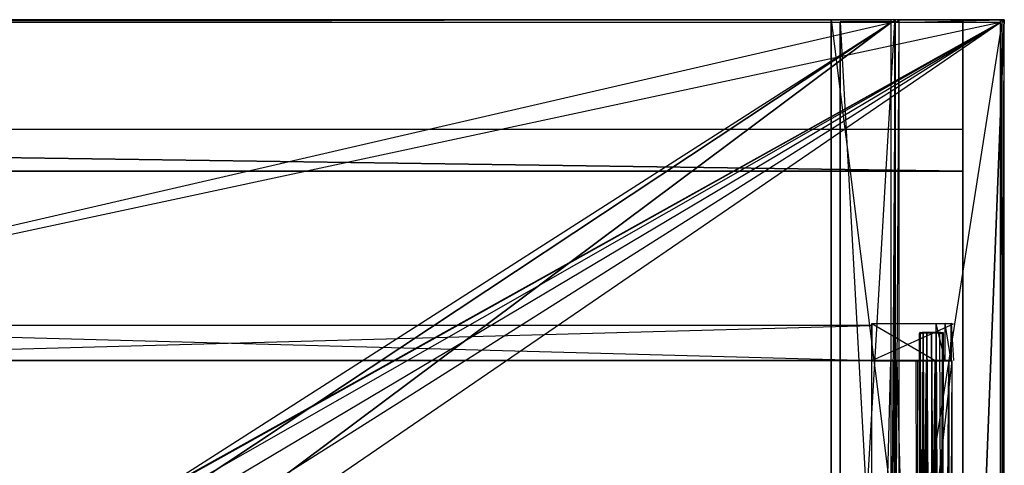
# Model space of a CAD drawing. Extents: x 0 to 1.4, y -0.5 to 0.
# Tile 24 of 24: x 0.95 to 1.4, y -0.2 to 0. Entities that reach past the tile are written whole.
import ezdxf

# ---------------------------------------------------------------- set-up
doc = ezdxf.new("R2010")
doc.units = 0
for name, color, linetype in [('L0_KORPUS_LEGATO_SE_X_190__Y_47', 7, 'CONTINUOUS'), ('L12_DRAWERBOX_LEGATO_REL_1_X_37', 7, 'CONTINUOUS'), ('L13_DRAWERBOX_LEGATO_REL_2_X_58', 7, 'CONTINUOUS'), ('L14_DRAWERBOX_LEGATO_REL_3_X_58', 7, 'CONTINUOUS'), ('L15_DRAWERBOX_LEGATO_REL_4_X_13', 7, 'CONTINUOUS'), ('L17_DRAWERBOX_LEGATO_REL_6_X_36', 7, 'CONTINUOUS'), ('L2_KORPUS_LEGATO_1_N_X11400____', 7, 'CONTINUOUS'), ('L4_KORPUS_LEGATO_3_N_X11400____', 7, 'CONTINUOUS'), ('L5_KORPUS_LEGATO_RWT_X_13620__Y', 7, 'CONTINUOUS'), ('L6_KORPUS_LEGATO_BO_X_13620__Y_', 7, 'CONTINUOUS'), ('L9_PLATTE_LEGATO_N_X11400__0___', 7, 'CONTINUOUS')]:
    doc.layers.add(name, color=color, linetype=linetype)

msp = doc.modelspace()

# ---------------------------------------------------------------- linework, layer by layer
at = {"layer": 'L0_KORPUS_LEGATO_SE_X_190__Y_47', "color": 8}
for points, invisible_edges in [([(1.381, -0.479, 0.34), (1.4, 0, 0.34), (1.381, 0, 0.34), (1.381, -0.479, 0.34)], 13), ([(1.4, 0, 0.34), (1.381, -0.479, 0.34), (1.4, -0.479, 0.34), (1.4, 0, 0.34)], 14), ([(1.4, 0), (1.381, -0.479), (1.381, 0), (1.4, 0)], 13), ([(1.381, -0.479), (1.4, 0), (1.4, -0.479), (1.381, -0.479)], 14), ([(1.381, -0.479, 0.34), (1.381, 0), (1.381, -0.479), (1.381, -0.479, 0.34)], 13), ([(1.381, 0), (1.381, -0.479, 0.34), (1.381, 0, 0.34), (1.381, 0)], 14), ([(1.381, 0, 0.34), (1.4, 0), (1.381, 0), (1.381, 0, 0.34)], 13), ([(1.4, 0), (1.381, 0, 0.34), (1.4, 0, 0.34), (1.4, 0)], 14), ([(1.4, 0), (1.4, -0.479, 0.34), (1.4, -0.479), (1.4, 0)], 13), ([(1.4, -0.479, 0.34), (1.4, 0), (1.4, 0, 0.34), (1.4, -0.479, 0.34)], 14)]:
    msp.add_3dface(points, dxfattribs=dict(at, invisible_edges=invisible_edges))
at = {"layer": 'L12_DRAWERBOX_LEGATO_REL_1_X_37', "color": 8}
for points, invisible_edges in [([(1.339515, -0.138513, 0.1674), (1.372833, -0.138536, 0.165411), (1.375763, -0.138468, 0.157951), (1.339515, -0.138513, 0.1674)], 14), ([(1.339515, -0.138513, 0.1674), (1.375763, -0.138468, 0.157951), (1.376858, -0.138651, 0.032007), (1.339515, -0.138513, 0.1674)], 14), ([(1.339515, -0.138513, 0.1674), (1.368721, -0.138525, 0.167347), (1.372833, -0.138536, 0.165411), (1.339515, -0.138513, 0.1674)], 14), ([(1.339515, -0.138513, 0.1674), (1.376858, -0.138651, 0.032007), (1.339515, -0.13865, 0.032), (1.339515, -0.138513, 0.1674)], 14), ([(1.339515, -0.138513, 0.1674), (1.339515, -0.1555, 0.032), (1.339515, -0.155637, 0.1674), (1.339515, -0.138513, 0.1674)], 13), ([(1.339515, -0.1555, 0.032), (1.339515, -0.138513, 0.1674), (1.339515, -0.13865, 0.032), (1.339515, -0.1555, 0.032)], 14), ([(1.368721, -0.155625, 0.167347), (1.339515, -0.138513, 0.1674), (1.339515, -0.155637, 0.1674), (1.368721, -0.155625, 0.167347)], 13), ([(1.339515, -0.138513, 0.1674), (1.368721, -0.155625, 0.167347), (1.368721, -0.138525, 0.167347), (1.339515, -0.138513, 0.1674)], 14), ([(1.376858, -0.138651, 0.032007), (1.339515, -0.1555, 0.032), (1.339515, -0.13865, 0.032), (1.376858, -0.138651, 0.032007)], 13), ([(1.339515, -0.1555, 0.032), (1.376858, -0.138651, 0.032007), (1.376858, -0.155499, 0.032007), (1.339515, -0.1555, 0.032)], 14), ([(1.372833, -0.155614, 0.165411), (1.368721, -0.138525, 0.167347), (1.368721, -0.155625, 0.167347), (1.372833, -0.155614, 0.165411)], 13), ([(1.368721, -0.138525, 0.167347), (1.372833, -0.155614, 0.165411), (1.372833, -0.138536, 0.165411), (1.368721, -0.138525, 0.167347)], 14), ([(1.372833, -0.138536, 0.165411), (1.375518, -0.138542, 0.16166), (1.375763, -0.138468, 0.157951), (1.372833, -0.138536, 0.165411)], 14), ([(1.375518, -0.155608, 0.16166), (1.372833, -0.138536, 0.165411), (1.372833, -0.155614, 0.165411), (1.375518, -0.155608, 0.16166)], 13), ([(1.372833, -0.138536, 0.165411), (1.375518, -0.155608, 0.16166), (1.375518, -0.138542, 0.16166), (1.372833, -0.138536, 0.165411)], 14), ([(1.375763, -0.138468, 0.157951), (1.375518, -0.155608, 0.16166), (1.375763, -0.155682, 0.157951), (1.375763, -0.138468, 0.157951)], 13), ([(1.375518, -0.155608, 0.16166), (1.375763, -0.138468, 0.157951), (1.375518, -0.138542, 0.16166), (1.375518, -0.155608, 0.16166)], 14), ([(1.376858, -0.155499, 0.032007), (1.375763, -0.138468, 0.157951), (1.375763, -0.155682, 0.157951), (1.376858, -0.155499, 0.032007)], 13), ([(1.375763, -0.138468, 0.157951), (1.376858, -0.155499, 0.032007), (1.376858, -0.138651, 0.032007), (1.375763, -0.138468, 0.157951)], 14), ([(1.375763, -0.155682, 0.157951), (1.339515, -0.1555, 0.032), (1.376858, -0.155499, 0.032007), (1.375763, -0.155682, 0.157951)], 14), ([(1.339515, -0.155637, 0.1674), (1.339515, -0.1555, 0.032), (1.375763, -0.155682, 0.157951), (1.339515, -0.155637, 0.1674)], 14), ([(1.339515, -0.155637, 0.1674), (1.375763, -0.155682, 0.157951), (1.372833, -0.155614, 0.165411), (1.339515, -0.155637, 0.1674)], 14), ([(1.339515, -0.155637, 0.1674), (1.372833, -0.155614, 0.165411), (1.368721, -0.155625, 0.167347), (1.339515, -0.155637, 0.1674)], 14), ([(1.372833, -0.155614, 0.165411), (1.375763, -0.155682, 0.157951), (1.375518, -0.155608, 0.16166), (1.372833, -0.155614, 0.165411)], 14)]:
    msp.add_3dface(points, dxfattribs=dict(at, invisible_edges=invisible_edges))
at = {"layer": 'L13_DRAWERBOX_LEGATO_REL_2_X_58', "color": 8}
for points, invisible_edges in [([(1.339515, -0.1555, 0.167), (0.750985, -0.1395, 0.167), (0.750985, -0.1555, 0.167), (1.339515, -0.1555, 0.167)], 13), ([(0.750985, -0.1395, 0.167), (1.339515, -0.1555, 0.167), (1.339515, -0.1395, 0.167), (0.750985, -0.1395, 0.167)], 14), ([(0.750985, -0.1395, 0.032), (1.339515, -0.1395, 0.167), (1.339515, -0.1395, 0.032), (0.750985, -0.1395, 0.032)], 13), ([(1.339515, -0.1395, 0.167), (0.750985, -0.1395, 0.032), (0.750985, -0.1395, 0.167), (1.339515, -0.1395, 0.167)], 14), ([(1.339515, -0.1395, 0.032), (0.750985, -0.1555, 0.032), (0.750985, -0.1395, 0.032), (1.339515, -0.1395, 0.032)], 13), ([(0.750985, -0.1555, 0.032), (1.339515, -0.1395, 0.032), (1.339515, -0.1555, 0.032), (0.750985, -0.1555, 0.032)], 14), ([(1.339515, -0.1395, 0.032), (1.339515, -0.1555, 0.167), (1.339515, -0.1555, 0.032), (1.339515, -0.1395, 0.032)], 13), ([(1.339515, -0.1555, 0.167), (1.339515, -0.1395, 0.032), (1.339515, -0.1395, 0.167), (1.339515, -0.1555, 0.167)], 14), ([(1.339515, -0.1555, 0.167), (0.750985, -0.1555, 0.032), (1.339515, -0.1555, 0.032), (1.339515, -0.1555, 0.167)], 13), ([(0.750985, -0.1555, 0.032), (1.339515, -0.1555, 0.167), (0.750985, -0.1555, 0.167), (0.750985, -0.1555, 0.032)], 14)]:
    msp.add_3dface(points, dxfattribs=dict(at, invisible_edges=invisible_edges))
at = {"layer": 'L14_DRAWERBOX_LEGATO_REL_3_X_58', "color": 8}
for points, invisible_edges in [([(0.750985, -0.1555, 0.048), (1.339515, -0.1555, 0.032), (0.750985, -0.1555, 0.032), (0.750985, -0.1555, 0.048)], 13), ([(1.339515, -0.1555, 0.032), (0.750985, -0.1555, 0.048), (1.339515, -0.1555, 0.048), (1.339515, -0.1555, 0.032)], 14), ([(1.339515, -0.4795, 0.048), (0.750985, -0.1555, 0.048), (0.750985, -0.4795, 0.048), (1.339515, -0.4795, 0.048)], 13), ([(0.750985, -0.1555, 0.048), (1.339515, -0.4795, 0.048), (1.339515, -0.1555, 0.048), (0.750985, -0.1555, 0.048)], 14), ([(0.750985, -0.1555, 0.032), (1.339515, -0.4795, 0.032), (0.750985, -0.4795, 0.032), (0.750985, -0.1555, 0.032)], 13), ([(1.339515, -0.4795, 0.032), (0.750985, -0.1555, 0.032), (1.339515, -0.1555, 0.032), (1.339515, -0.4795, 0.032)], 14), ([(1.339515, -0.1555, 0.032), (1.339515, -0.4795, 0.048), (1.339515, -0.4795, 0.032), (1.339515, -0.1555, 0.032)], 13), ([(1.339515, -0.4795, 0.048), (1.339515, -0.1555, 0.032), (1.339515, -0.1555, 0.048), (1.339515, -0.4795, 0.048)], 14)]:
    msp.add_3dface(points, dxfattribs=dict(at, invisible_edges=invisible_edges))
at = {"layer": 'L15_DRAWERBOX_LEGATO_REL_4_X_13', "color": 8}
for points, invisible_edges in [([(1.361331, -0.142651, 0.1666), (1.361743, -0.143025, 0.168674), (1.361331, -0.143025, 0.1666), (1.361331, -0.142651, 0.1666)], 13), ([(1.361743, -0.143025, 0.168674), (1.361331, -0.142651, 0.1666), (1.361743, -0.142651, 0.168674), (1.361743, -0.143025, 0.168674)], 14), ([(1.361743, -0.142651, 0.164526), (1.361331, -0.143025, 0.1666), (1.361743, -0.143025, 0.164526), (1.361743, -0.142651, 0.164526)], 13), ([(1.361331, -0.143025, 0.1666), (1.361743, -0.142651, 0.164526), (1.361331, -0.142651, 0.1666), (1.361331, -0.143025, 0.1666)], 14), ([(1.362835, -0.142651, 0.164979), (1.361331, -0.142651, 0.1666), (1.361743, -0.142651, 0.164526), (1.362835, -0.142651, 0.164979)], 13), ([(1.361331, -0.142651, 0.1666), (1.362835, -0.142651, 0.164979), (1.362513, -0.142651, 0.1666), (1.361331, -0.142651, 0.1666)], 14), ([(1.362835, -0.142651, 0.168221), (1.361331, -0.142651, 0.1666), (1.362513, -0.142651, 0.1666), (1.362835, -0.142651, 0.168221)], 13), ([(1.361331, -0.142651, 0.1666), (1.362835, -0.142651, 0.168221), (1.361743, -0.142651, 0.168674), (1.361331, -0.142651, 0.1666)], 14), ([(1.361331, -0.143025, 0.1666), (1.361743, -0.452987, 0.168674), (1.361331, -0.452987, 0.1666), (1.361331, -0.143025, 0.1666)], 13), ([(1.361743, -0.452987, 0.168674), (1.361331, -0.143025, 0.1666), (1.361743, -0.143025, 0.168674), (1.361743, -0.452987, 0.168674)], 14), ([(1.361743, -0.143025, 0.164526), (1.361331, -0.452987, 0.1666), (1.361743, -0.452987, 0.164526), (1.361743, -0.143025, 0.164526)], 13), ([(1.361331, -0.452987, 0.1666), (1.361743, -0.143025, 0.164526), (1.361331, -0.143025, 0.1666), (1.361331, -0.452987, 0.1666)], 14), ([(1.361743, -0.142651, 0.168674), (1.362918, -0.143025, 0.170432), (1.361743, -0.143025, 0.168674), (1.361743, -0.142651, 0.168674)], 13), ([(1.362918, -0.143025, 0.170432), (1.361743, -0.142651, 0.168674), (1.362918, -0.142651, 0.170432), (1.362918, -0.143025, 0.170432)], 14), ([(1.362918, -0.142651, 0.162768), (1.361743, -0.143025, 0.164526), (1.362918, -0.143025, 0.162768), (1.362918, -0.142651, 0.162768)], 13), ([(1.361743, -0.143025, 0.164526), (1.362918, -0.142651, 0.162768), (1.361743, -0.142651, 0.164526), (1.361743, -0.143025, 0.164526)], 14), ([(1.363754, -0.142651, 0.163604), (1.361743, -0.142651, 0.164526), (1.362918, -0.142651, 0.162768), (1.363754, -0.142651, 0.163604)], 13), ([(1.361743, -0.142651, 0.164526), (1.363754, -0.142651, 0.163604), (1.362835, -0.142651, 0.164979), (1.361743, -0.142651, 0.164526)], 14), ([(1.363754, -0.142651, 0.169596), (1.361743, -0.142651, 0.168674), (1.362835, -0.142651, 0.168221), (1.363754, -0.142651, 0.169596)], 13), ([(1.361743, -0.142651, 0.168674), (1.363754, -0.142651, 0.169596), (1.362918, -0.142651, 0.170432), (1.361743, -0.142651, 0.168674)], 14), ([(1.361743, -0.143025, 0.168674), (1.362918, -0.452987, 0.170432), (1.361743, -0.452987, 0.168674), (1.361743, -0.143025, 0.168674)], 13), ([(1.362918, -0.452987, 0.170432), (1.361743, -0.143025, 0.168674), (1.362918, -0.143025, 0.170432), (1.362918, -0.452987, 0.170432)], 14), ([(1.362918, -0.143025, 0.162768), (1.361743, -0.452987, 0.164526), (1.362918, -0.452987, 0.162768), (1.362918, -0.143025, 0.162768)], 13), ([(1.361743, -0.452987, 0.164526), (1.362918, -0.143025, 0.162768), (1.361743, -0.143025, 0.164526), (1.361743, -0.452987, 0.164526)], 14), ([(1.362835, -0.142651, 0.164979), (1.370987, -0.142651, 0.1666), (1.362513, -0.142651, 0.1666), (1.362835, -0.142651, 0.164979)], 13), ([(1.362513, -0.142651, 0.1666), (1.370987, -0.142651, 0.1666), (1.362835, -0.142651, 0.168221), (1.362513, -0.142651, 0.1666)], 10), ([(1.363754, -0.142651, 0.163604), (1.369746, -0.142651, 0.163604), (1.362835, -0.142651, 0.164979), (1.363754, -0.142651, 0.163604)], 10), ([(1.362835, -0.142651, 0.164979), (1.369746, -0.142651, 0.163604), (1.370664, -0.142651, 0.164979), (1.362835, -0.142651, 0.164979)], 13), ([(1.362835, -0.142651, 0.164979), (1.370664, -0.142651, 0.164979), (1.370987, -0.142651, 0.1666), (1.362835, -0.142651, 0.164979)], 10), ([(1.362835, -0.142651, 0.168221), (1.370987, -0.142651, 0.1666), (1.370664, -0.142651, 0.168221), (1.362835, -0.142651, 0.168221)], 13), ([(1.362835, -0.142651, 0.168221), (1.370664, -0.142651, 0.168221), (1.369746, -0.142651, 0.169596), (1.362835, -0.142651, 0.168221)], 14), ([(1.362835, -0.142651, 0.168221), (1.369746, -0.142651, 0.169596), (1.363754, -0.142651, 0.169596), (1.362835, -0.142651, 0.168221)], 15), ([(1.364676, -0.142651, 0.171607), (1.362918, -0.143025, 0.170432), (1.362918, -0.142651, 0.170432), (1.364676, -0.142651, 0.171607)], 13), ([(1.362918, -0.143025, 0.170432), (1.364676, -0.142651, 0.171607), (1.364676, -0.143025, 0.171607), (1.362918, -0.143025, 0.170432)], 14), ([(1.364676, -0.143025, 0.161593), (1.362918, -0.142651, 0.162768), (1.362918, -0.143025, 0.162768), (1.364676, -0.143025, 0.161593)], 13), ([(1.362918, -0.142651, 0.162768), (1.364676, -0.143025, 0.161593), (1.364676, -0.142651, 0.161593), (1.362918, -0.142651, 0.162768)], 14), ([(1.365128, -0.142651, 0.162686), (1.362918, -0.142651, 0.162768), (1.364676, -0.142651, 0.161593), (1.365128, -0.142651, 0.162686)], 13), ([(1.362918, -0.142651, 0.162768), (1.365128, -0.142651, 0.162686), (1.363754, -0.142651, 0.163604), (1.362918, -0.142651, 0.162768)], 14), ([(1.365128, -0.142651, 0.170514), (1.362918, -0.142651, 0.170432), (1.363754, -0.142651, 0.169596), (1.365128, -0.142651, 0.170514)], 13), ([(1.362918, -0.142651, 0.170432), (1.365128, -0.142651, 0.170514), (1.364676, -0.142651, 0.171607), (1.362918, -0.142651, 0.170432)], 14), ([(1.362918, -0.143025, 0.170432), (1.364676, -0.452987, 0.171607), (1.362918, -0.452987, 0.170432), (1.362918, -0.143025, 0.170432)], 13), ([(1.364676, -0.452987, 0.171607), (1.362918, -0.143025, 0.170432), (1.364676, -0.143025, 0.171607), (1.364676, -0.452987, 0.171607)], 14), ([(1.364676, -0.452987, 0.161593), (1.362918, -0.143025, 0.162768), (1.362918, -0.452987, 0.162768), (1.364676, -0.452987, 0.161593)], 13), ([(1.362918, -0.143025, 0.162768), (1.364676, -0.452987, 0.161593), (1.364676, -0.143025, 0.161593), (1.362918, -0.143025, 0.162768)], 14), ([(1.365128, -0.142651, 0.162686), (1.368371, -0.142651, 0.162686), (1.363754, -0.142651, 0.163604), (1.365128, -0.142651, 0.162686)], 10), ([(1.363754, -0.142651, 0.163604), (1.368371, -0.142651, 0.162686), (1.369746, -0.142651, 0.163604), (1.363754, -0.142651, 0.163604)], 13), ([(1.363754, -0.142651, 0.169596), (1.369746, -0.142651, 0.169596), (1.365128, -0.142651, 0.170514), (1.363754, -0.142651, 0.169596)], 10), ([(1.36675, -0.142651, 0.172019), (1.364676, -0.143025, 0.171607), (1.364676, -0.142651, 0.171607), (1.36675, -0.142651, 0.172019)], 13), ([(1.364676, -0.143025, 0.171607), (1.36675, -0.142651, 0.172019), (1.36675, -0.143025, 0.172019), (1.364676, -0.143025, 0.171607)], 14), ([(1.36675, -0.143025, 0.161181), (1.364676, -0.142651, 0.161593), (1.364676, -0.143025, 0.161593), (1.36675, -0.143025, 0.161181)], 13), ([(1.364676, -0.142651, 0.161593), (1.36675, -0.143025, 0.161181), (1.36675, -0.142651, 0.161181), (1.364676, -0.142651, 0.161593)], 14), ([(1.36675, -0.142651, 0.162363), (1.364676, -0.142651, 0.161593), (1.36675, -0.142651, 0.161181), (1.36675, -0.142651, 0.162363)], 13), ([(1.364676, -0.142651, 0.161593), (1.36675, -0.142651, 0.162363), (1.365128, -0.142651, 0.162686), (1.364676, -0.142651, 0.161593)], 14), ([(1.36675, -0.142651, 0.170837), (1.364676, -0.142651, 0.171607), (1.365128, -0.142651, 0.170514), (1.36675, -0.142651, 0.170837)], 13), ([(1.364676, -0.142651, 0.171607), (1.36675, -0.142651, 0.170837), (1.36675, -0.142651, 0.172019), (1.364676, -0.142651, 0.171607)], 14), ([(1.364676, -0.143025, 0.171607), (1.36675, -0.452987, 0.172019), (1.364676, -0.452987, 0.171607), (1.364676, -0.143025, 0.171607)], 13), ([(1.36675, -0.452987, 0.172019), (1.364676, -0.143025, 0.171607), (1.36675, -0.143025, 0.172019), (1.36675, -0.452987, 0.172019)], 14), ([(1.36675, -0.452987, 0.161181), (1.364676, -0.143025, 0.161593), (1.364676, -0.452987, 0.161593), (1.36675, -0.452987, 0.161181)], 13), ([(1.364676, -0.143025, 0.161593), (1.36675, -0.452987, 0.161181), (1.36675, -0.143025, 0.161181), (1.364676, -0.143025, 0.161593)], 14), ([(1.368371, -0.142651, 0.162686), (1.365128, -0.142651, 0.162686), (1.36675, -0.142651, 0.162363), (1.368371, -0.142651, 0.162686)], 13), ([(1.365128, -0.142651, 0.170514), (1.369746, -0.142651, 0.169596), (1.368371, -0.142651, 0.170514), (1.365128, -0.142651, 0.170514)], 15), ([(1.365128, -0.142651, 0.170514), (1.368371, -0.142651, 0.170514), (1.36675, -0.142651, 0.170837), (1.365128, -0.142651, 0.170514)], 15), ([(1.368824, -0.143025, 0.161593), (1.36675, -0.142651, 0.161181), (1.36675, -0.143025, 0.161181), (1.368824, -0.143025, 0.161593)], 13), ([(1.36675, -0.142651, 0.161181), (1.368824, -0.143025, 0.161593), (1.368824, -0.142651, 0.161593), (1.36675, -0.142651, 0.161181)], 14), ([(1.368824, -0.142651, 0.171607), (1.36675, -0.143025, 0.172019), (1.36675, -0.142651, 0.172019), (1.368824, -0.142651, 0.171607)], 13), ([(1.36675, -0.143025, 0.172019), (1.368824, -0.142651, 0.171607), (1.368824, -0.143025, 0.171607), (1.36675, -0.143025, 0.172019)], 14), ([(1.368824, -0.142651, 0.171607), (1.36675, -0.142651, 0.170837), (1.368371, -0.142651, 0.170514), (1.368824, -0.142651, 0.171607)], 13), ([(1.36675, -0.142651, 0.170837), (1.368824, -0.142651, 0.171607), (1.36675, -0.142651, 0.172019), (1.36675, -0.142651, 0.170837)], 14), ([(1.368824, -0.142651, 0.161593), (1.36675, -0.142651, 0.162363), (1.36675, -0.142651, 0.161181), (1.368824, -0.142651, 0.161593)], 13), ([(1.36675, -0.142651, 0.162363), (1.368824, -0.142651, 0.161593), (1.368371, -0.142651, 0.162686), (1.36675, -0.142651, 0.162363)], 14), ([(1.368824, -0.452987, 0.161593), (1.36675, -0.143025, 0.161181), (1.36675, -0.452987, 0.161181), (1.368824, -0.452987, 0.161593)], 13), ([(1.36675, -0.143025, 0.161181), (1.368824, -0.452987, 0.161593), (1.368824, -0.143025, 0.161593), (1.36675, -0.143025, 0.161181)], 14), ([(1.36675, -0.143025, 0.172019), (1.368824, -0.452987, 0.171607), (1.36675, -0.452987, 0.172019), (1.36675, -0.143025, 0.172019)], 13), ([(1.368824, -0.452987, 0.171607), (1.36675, -0.143025, 0.172019), (1.368824, -0.143025, 0.171607), (1.368824, -0.452987, 0.171607)], 14), ([(1.370582, -0.142651, 0.170432), (1.368371, -0.142651, 0.170514), (1.369746, -0.142651, 0.169596), (1.370582, -0.142651, 0.170432)], 13), ([(1.368371, -0.142651, 0.170514), (1.370582, -0.142651, 0.170432), (1.368824, -0.142651, 0.171607), (1.368371, -0.142651, 0.170514)], 14), ([(1.370582, -0.142651, 0.162768), (1.368371, -0.142651, 0.162686), (1.368824, -0.142651, 0.161593), (1.370582, -0.142651, 0.162768)], 13), ([(1.368371, -0.142651, 0.162686), (1.370582, -0.142651, 0.162768), (1.369746, -0.142651, 0.163604), (1.368371, -0.142651, 0.162686)], 14), ([(1.370582, -0.143025, 0.162768), (1.368824, -0.142651, 0.161593), (1.368824, -0.143025, 0.161593), (1.370582, -0.143025, 0.162768)], 13), ([(1.368824, -0.142651, 0.161593), (1.370582, -0.143025, 0.162768), (1.370582, -0.142651, 0.162768), (1.368824, -0.142651, 0.161593)], 14), ([(1.370582, -0.142651, 0.170432), (1.368824, -0.143025, 0.171607), (1.368824, -0.142651, 0.171607), (1.370582, -0.142651, 0.170432)], 13), ([(1.368824, -0.143025, 0.171607), (1.370582, -0.142651, 0.170432), (1.370582, -0.143025, 0.170432), (1.368824, -0.143025, 0.171607)], 14), ([(1.370582, -0.452987, 0.162768), (1.368824, -0.143025, 0.161593), (1.368824, -0.452987, 0.161593), (1.370582, -0.452987, 0.162768)], 13), ([(1.368824, -0.143025, 0.161593), (1.370582, -0.452987, 0.162768), (1.370582, -0.143025, 0.162768), (1.368824, -0.143025, 0.161593)], 14), ([(1.368824, -0.143025, 0.171607), (1.370582, -0.452987, 0.170432), (1.368824, -0.452987, 0.171607), (1.368824, -0.143025, 0.171607)], 13), ([(1.370582, -0.452987, 0.170432), (1.368824, -0.143025, 0.171607), (1.370582, -0.143025, 0.170432), (1.370582, -0.452987, 0.170432)], 14), ([(1.371757, -0.142651, 0.168674), (1.369746, -0.142651, 0.169596), (1.370664, -0.142651, 0.168221), (1.371757, -0.142651, 0.168674)], 13), ([(1.369746, -0.142651, 0.169596), (1.371757, -0.142651, 0.168674), (1.370582, -0.142651, 0.170432), (1.369746, -0.142651, 0.169596)], 14), ([(1.371757, -0.142651, 0.164526), (1.369746, -0.142651, 0.163604), (1.370582, -0.142651, 0.162768), (1.371757, -0.142651, 0.164526)], 13), ([(1.369746, -0.142651, 0.163604), (1.371757, -0.142651, 0.164526), (1.370664, -0.142651, 0.164979), (1.369746, -0.142651, 0.163604)], 14), ([(1.371757, -0.142651, 0.164526), (1.370582, -0.143025, 0.162768), (1.371757, -0.143025, 0.164526), (1.371757, -0.142651, 0.164526)], 13), ([(1.370582, -0.143025, 0.162768), (1.371757, -0.142651, 0.164526), (1.370582, -0.142651, 0.162768), (1.370582, -0.143025, 0.162768)], 14), ([(1.370582, -0.142651, 0.170432), (1.371757, -0.143025, 0.168674), (1.370582, -0.143025, 0.170432), (1.370582, -0.142651, 0.170432)], 13), ([(1.371757, -0.143025, 0.168674), (1.370582, -0.142651, 0.170432), (1.371757, -0.142651, 0.168674), (1.371757, -0.143025, 0.168674)], 14), ([(1.371757, -0.143025, 0.164526), (1.370582, -0.452987, 0.162768), (1.371757, -0.452987, 0.164526), (1.371757, -0.143025, 0.164526)], 13), ([(1.370582, -0.452987, 0.162768), (1.371757, -0.143025, 0.164526), (1.370582, -0.143025, 0.162768), (1.370582, -0.452987, 0.162768)], 14), ([(1.370582, -0.143025, 0.170432), (1.371757, -0.452987, 0.168674), (1.370582, -0.452987, 0.170432), (1.370582, -0.143025, 0.170432)], 13), ([(1.371757, -0.452987, 0.168674), (1.370582, -0.143025, 0.170432), (1.371757, -0.143025, 0.168674), (1.371757, -0.452987, 0.168674)], 14), ([(1.372169, -0.142651, 0.1666), (1.370664, -0.142651, 0.168221), (1.370987, -0.142651, 0.1666), (1.372169, -0.142651, 0.1666)], 13), ([(1.370664, -0.142651, 0.168221), (1.372169, -0.142651, 0.1666), (1.371757, -0.142651, 0.168674), (1.370664, -0.142651, 0.168221)], 14), ([(1.372169, -0.142651, 0.1666), (1.370664, -0.142651, 0.164979), (1.371757, -0.142651, 0.164526), (1.372169, -0.142651, 0.1666)], 13), ([(1.370664, -0.142651, 0.164979), (1.372169, -0.142651, 0.1666), (1.370987, -0.142651, 0.1666), (1.370664, -0.142651, 0.164979)], 14), ([(1.372169, -0.142651, 0.1666), (1.371757, -0.143025, 0.164526), (1.372169, -0.143025, 0.1666), (1.372169, -0.142651, 0.1666)], 13), ([(1.371757, -0.143025, 0.164526), (1.372169, -0.142651, 0.1666), (1.371757, -0.142651, 0.164526), (1.371757, -0.143025, 0.164526)], 14), ([(1.371757, -0.142651, 0.168674), (1.372169, -0.143025, 0.1666), (1.371757, -0.143025, 0.168674), (1.371757, -0.142651, 0.168674)], 13), ([(1.372169, -0.143025, 0.1666), (1.371757, -0.142651, 0.168674), (1.372169, -0.142651, 0.1666), (1.372169, -0.143025, 0.1666)], 14), ([(1.372169, -0.143025, 0.1666), (1.371757, -0.452987, 0.164526), (1.372169, -0.452987, 0.1666), (1.372169, -0.143025, 0.1666)], 13), ([(1.371757, -0.452987, 0.164526), (1.372169, -0.143025, 0.1666), (1.371757, -0.143025, 0.164526), (1.371757, -0.452987, 0.164526)], 14), ([(1.371757, -0.143025, 0.168674), (1.372169, -0.452987, 0.1666), (1.371757, -0.452987, 0.168674), (1.371757, -0.143025, 0.168674)], 13), ([(1.372169, -0.452987, 0.1666), (1.371757, -0.143025, 0.168674), (1.372169, -0.143025, 0.1666), (1.372169, -0.452987, 0.1666)], 14)]:
    msp.add_3dface(points, dxfattribs=dict(at, invisible_edges=invisible_edges))
at = {"layer": 'L17_DRAWERBOX_LEGATO_REL_6_X_36', "color": 8}
for points, invisible_edges in [([(1.339515, -0.1555, 0.032), (1.339515, -0.4795, 0.048743), (1.339515, -0.4795, 0.032), (1.339515, -0.1555, 0.032)], 13), ([(1.339515, -0.4795, 0.048743), (1.339515, -0.1555, 0.032), (1.339515, -0.1555, 0.048743), (1.339515, -0.4795, 0.048743)], 14), ([(1.339515, -0.4795, 0.032), (1.376, -0.1555, 0.032), (1.339515, -0.1555, 0.032), (1.339515, -0.4795, 0.032)], 13), ([(1.376, -0.1555, 0.032), (1.339515, -0.4795, 0.032), (1.376, -0.4795, 0.032), (1.376, -0.1555, 0.032)], 14), ([(1.348259, -0.1555, 0.055052), (1.339515, -0.4795, 0.048743), (1.339515, -0.1555, 0.048743), (1.348259, -0.1555, 0.055052)], 13), ([(1.339515, -0.4795, 0.048743), (1.348259, -0.1555, 0.055052), (1.348259, -0.4795, 0.055052), (1.339515, -0.4795, 0.048743)], 14), ([(1.348259, -0.1555, 0.055052), (1.349567, -0.4795, 0.056719), (1.348259, -0.4795, 0.055052), (1.348259, -0.1555, 0.055052)], 13), ([(1.349567, -0.4795, 0.056719), (1.348259, -0.1555, 0.055052), (1.349567, -0.1555, 0.056719), (1.349567, -0.4795, 0.056719)], 14), ([(1.349567, -0.1555, 0.056719), (1.35053, -0.4795, 0.058607), (1.349567, -0.4795, 0.056719), (1.349567, -0.1555, 0.056719)], 13), ([(1.35053, -0.4795, 0.058607), (1.349567, -0.1555, 0.056719), (1.35053, -0.1555, 0.058607), (1.35053, -0.4795, 0.058607)], 14), ([(1.35053, -0.1555, 0.058607), (1.351111, -0.4795, 0.060646), (1.35053, -0.4795, 0.058607), (1.35053, -0.1555, 0.058607)], 13), ([(1.351111, -0.4795, 0.060646), (1.35053, -0.1555, 0.058607), (1.351111, -0.1555, 0.060646), (1.351111, -0.4795, 0.060646)], 14), ([(1.351111, -0.1555, 0.060646), (1.35982, -0.4795, 0.113598), (1.351111, -0.4795, 0.060646), (1.351111, -0.1555, 0.060646)], 13), ([(1.35982, -0.4795, 0.113598), (1.351111, -0.1555, 0.060646), (1.35982, -0.1555, 0.113598), (1.35982, -0.4795, 0.113598)], 14), ([(1.35982, -0.1555, 0.113598), (1.360572, -0.4795, 0.114666), (1.35982, -0.4795, 0.113598), (1.35982, -0.1555, 0.113598)], 13), ([(1.360572, -0.4795, 0.114666), (1.35982, -0.1555, 0.113598), (1.360572, -0.1555, 0.114666), (1.360572, -0.4795, 0.114666)], 14), ([(1.364411, -0.1555, 0.115998), (1.360572, -0.4795, 0.114666), (1.360572, -0.1555, 0.114666), (1.364411, -0.1555, 0.115998)], 13), ([(1.360572, -0.4795, 0.114666), (1.364411, -0.1555, 0.115998), (1.364411, -0.4795, 0.115998), (1.360572, -0.4795, 0.114666)], 14), ([(1.368474, -0.1555, 0.115948), (1.364411, -0.4795, 0.115998), (1.364411, -0.1555, 0.115998), (1.368474, -0.1555, 0.115948)], 13), ([(1.364411, -0.4795, 0.115998), (1.368474, -0.1555, 0.115948), (1.368474, -0.4795, 0.115948), (1.364411, -0.4795, 0.115998)], 14), ([(1.37212, -0.1555, 0.114232), (1.368474, -0.4795, 0.115948), (1.368474, -0.1555, 0.115948), (1.37212, -0.1555, 0.114232)], 13), ([(1.368474, -0.4795, 0.115948), (1.37212, -0.1555, 0.114232), (1.37212, -0.4795, 0.114232), (1.368474, -0.4795, 0.115948)], 14), ([(1.37212, -0.4795, 0.114232), (1.374467, -0.1555, 0.110955), (1.374467, -0.4795, 0.110955), (1.37212, -0.4795, 0.114232)], 13), ([(1.374467, -0.1555, 0.110955), (1.37212, -0.4795, 0.114232), (1.37212, -0.1555, 0.114232), (1.374467, -0.1555, 0.110955)], 14), ([(1.374467, -0.4795, 0.110955), (1.374714, -0.1555, 0.10758), (1.374714, -0.4795, 0.10758), (1.374467, -0.4795, 0.110955)], 13), ([(1.374714, -0.1555, 0.10758), (1.374467, -0.4795, 0.110955), (1.374467, -0.1555, 0.110955), (1.374714, -0.1555, 0.10758)], 14), ([(1.374714, -0.4795, 0.10758), (1.376, -0.1555, 0.032), (1.376, -0.4795, 0.032), (1.374714, -0.4795, 0.10758)], 13), ([(1.376, -0.1555, 0.032), (1.374714, -0.4795, 0.10758), (1.374714, -0.1555, 0.10758), (1.376, -0.1555, 0.032)], 14)]:
    msp.add_3dface(points, dxfattribs=dict(at, invisible_edges=invisible_edges))
at = {"layer": 'L2_KORPUS_LEGATO_1_N_X11400____', "color": 8}
for points, invisible_edges in [([(1.35, -0.001, 0.332), (1.325, -0.425, 0.332), (1.325, -0.001, 0.332), (1.35, -0.001, 0.332)], 13), ([(1.325, -0.425, 0.332), (1.35, -0.001, 0.332), (1.35, -0.45, 0.332), (1.325, -0.425, 0.332)], 14), ([(1.35, -0.45, 0.342), (1.325, -0.001, 0.342), (1.325, -0.425, 0.342), (1.35, -0.45, 0.342)], 13), ([(1.325, -0.001, 0.342), (1.35, -0.45, 0.342), (1.35, -0.001, 0.342), (1.325, -0.001, 0.342)], 14), ([(1.325, -0.001, 0.342), (1.35, -0.001, 0.332), (1.325, -0.001, 0.332), (1.325, -0.001, 0.342)], 13), ([(1.35, -0.001, 0.332), (1.325, -0.001, 0.342), (1.35, -0.001, 0.342), (1.35, -0.001, 0.332)], 14), ([(1.325, -0.425, 0.342), (1.325, -0.001, 0.332), (1.325, -0.425, 0.332), (1.325, -0.425, 0.342)], 13), ([(1.325, -0.001, 0.332), (1.325, -0.425, 0.342), (1.325, -0.001, 0.342), (1.325, -0.001, 0.332)], 14), ([(1.35, -0.001, 0.332), (1.35, -0.45, 0.342), (1.35, -0.45, 0.332), (1.35, -0.001, 0.332)], 13), ([(1.35, -0.45, 0.342), (1.35, -0.001, 0.332), (1.35, -0.001, 0.342), (1.35, -0.45, 0.342)], 14)]:
    msp.add_3dface(points, dxfattribs=dict(at, invisible_edges=invisible_edges))
at = {"layer": 'L4_KORPUS_LEGATO_3_N_X11400____', "color": 8}
for points, invisible_edges in [([(1.321, 0, 0.332), (1.381, 0, 0.313), (1.321, 0, 0.313), (1.321, 0, 0.332)], 13), ([(1.381, 0, 0.313), (1.321, 0, 0.332), (1.381, 0, 0.332), (1.381, 0, 0.313)], 14), ([(1.381, 0, 0.313), (1.321, -0.4185, 0.313), (1.321, 0, 0.313), (1.381, 0, 0.313)], 13), ([(1.381, -0.4785, 0.313), (1.321, -0.4185, 0.313), (1.381, 0, 0.313), (1.381, -0.4785, 0.313)], 15), ([(1.381, -0.4785, 0.332), (1.321, 0, 0.332), (1.321, -0.4185, 0.332), (1.381, -0.4785, 0.332)], 13), ([(1.321, 0, 0.332), (1.381, -0.4785, 0.332), (1.381, 0, 0.332), (1.321, 0, 0.332)], 14), ([(1.321, -0.4185, 0.332), (1.321, 0, 0.313), (1.321, -0.4185, 0.313), (1.321, -0.4185, 0.332)], 13), ([(1.321, 0, 0.313), (1.321, -0.4185, 0.332), (1.321, 0, 0.332), (1.321, 0, 0.313)], 14), ([(1.381, 0, 0.313), (1.381, -0.4785, 0.332), (1.381, -0.4785, 0.313), (1.381, 0, 0.313)], 13), ([(1.381, -0.4785, 0.332), (1.381, 0, 0.313), (1.381, 0, 0.332), (1.381, -0.4785, 0.332)], 14)]:
    msp.add_3dface(points, dxfattribs=dict(at, invisible_edges=invisible_edges))
at = {"layer": 'L5_KORPUS_LEGATO_RWT_X_13620__Y', "color": 8}
for points, invisible_edges in [([(0.019, -0.05, 0.0005), (1.381, -0.05, 0.1605), (1.381, -0.05, 0.0005), (0.019, -0.05, 0.0005)], 13), ([(1.381, -0.05, 0.1605), (0.019, -0.05, 0.0005), (0.019, -0.05, 0.1605), (1.381, -0.05, 0.1605)], 14), ([(0.019, -0.05, 0.0005), (1.381, -0.069, 0.0005), (0.019, -0.069, 0.0005), (0.019, -0.05, 0.0005)], 13), ([(1.381, -0.069, 0.0005), (0.019, -0.05, 0.0005), (1.381, -0.05, 0.0005), (1.381, -0.069, 0.0005)], 14), ([(1.381, -0.069, 0.1605), (0.019, -0.05, 0.1605), (0.019, -0.069, 0.1605), (1.381, -0.069, 0.1605)], 13), ([(0.019, -0.05, 0.1605), (1.381, -0.069, 0.1605), (1.381, -0.05, 0.1605), (0.019, -0.05, 0.1605)], 14), ([(1.381, -0.05, 0.0005), (1.381, -0.069, 0.1605), (1.381, -0.069, 0.0005), (1.381, -0.05, 0.0005)], 13), ([(1.381, -0.069, 0.1605), (1.381, -0.05, 0.0005), (1.381, -0.05, 0.1605), (1.381, -0.069, 0.1605)], 14), ([(1.381, -0.069, 0.1605), (0.019, -0.069, 0.0005), (1.381, -0.069, 0.0005), (1.381, -0.069, 0.1605)], 13), ([(0.019, -0.069, 0.0005), (1.381, -0.069, 0.1605), (0.019, -0.069, 0.1605), (0.019, -0.069, 0.0005)], 14)]:
    msp.add_3dface(points, dxfattribs=dict(at, invisible_edges=invisible_edges))
at = {"layer": 'L6_KORPUS_LEGATO_BO_X_13620__Y_', "color": 8}
for points, invisible_edges in [([(1.381, -0.4785, 0.02), (0.019, -0.069, 0.02), (0.019, -0.4785, 0.02), (1.381, -0.4785, 0.02)], 13), ([(0.019, -0.069, 0.02), (1.381, -0.4785, 0.02), (1.381, -0.069, 0.02), (0.019, -0.069, 0.02)], 14), ([(0.019, -0.069, 0.001), (1.381, -0.4785, 0.001), (0.019, -0.4785, 0.001), (0.019, -0.069, 0.001)], 13), ([(1.381, -0.4785, 0.001), (0.019, -0.069, 0.001), (1.381, -0.069, 0.001), (1.381, -0.4785, 0.001)], 14), ([(0.019, -0.069, 0.001), (1.381, -0.069, 0.02), (1.381, -0.069, 0.001), (0.019, -0.069, 0.001)], 13), ([(1.381, -0.069, 0.02), (0.019, -0.069, 0.001), (0.019, -0.069, 0.02), (1.381, -0.069, 0.02)], 14), ([(1.381, -0.069, 0.001), (1.381, -0.4785, 0.02), (1.381, -0.4785, 0.001), (1.381, -0.069, 0.001)], 13), ([(1.381, -0.4785, 0.02), (1.381, -0.069, 0.001), (1.381, -0.069, 0.02), (1.381, -0.4785, 0.02)], 14)]:
    msp.add_3dface(points, dxfattribs=dict(at, invisible_edges=invisible_edges))
at = {"layer": 'L9_PLATTE_LEGATO_N_X11400__0___', "color": 8}
for points, invisible_edges in [([(0.001678, 0, 0.378361), (1.39808, 0, 0.374378), (0.001678, 0, 0.374378), (0.001678, 0, 0.378361)], 13), ([(1.39808, 0, 0.374378), (0.001678, 0, 0.378361), (1.39808, 0, 0.378361), (1.39808, 0, 0.374378)], 14), ([(0.001678, 0, 0.38), (1.39808, 0, 0.378361), (0.001678, 0, 0.378361), (0.001678, 0, 0.38)], 13), ([(1.39808, 0, 0.378361), (0.001678, 0, 0.38), (1.39808, 0, 0.38), (1.39808, 0, 0.378361)], 14), ([(0.001678, 0, 0.3732), (1.397066, 0, 0.372564), (0.002692, 0, 0.372564), (0.001678, 0, 0.3732)], 13), ([(1.397066, 0, 0.372564), (0.001678, 0, 0.3732), (1.39808, 0, 0.3732), (1.397066, 0, 0.372564)], 14), ([(0.001678, 0, 0.374378), (1.39808, 0, 0.3732), (0.001678, 0, 0.3732), (0.001678, 0, 0.374378)], 13), ([(1.39808, 0, 0.3732), (0.001678, 0, 0.374378), (1.39808, 0, 0.374378), (1.39808, 0, 0.3732)], 14), ([(1.39808, -0.001197, 0.38), (0.001678, 0, 0.38), (0.001678, -0.001197, 0.38), (1.39808, -0.001197, 0.38)], 13), ([(0.001678, 0, 0.38), (1.39808, -0.001197, 0.38), (1.39808, 0, 0.38), (0.001678, 0, 0.38)], 14), ([(0.002692, 0, 0.372564), (1.350039, 0, 0.343069), (0.049719, 0, 0.343069), (0.002692, 0, 0.372564)], 13), ([(1.350039, 0, 0.343069), (0.002692, 0, 0.372564), (1.397066, 0, 0.372564), (1.350039, 0, 0.343069)], 14), ([(0.049719, 0, 0.343069), (1.348335, 0, 0.342), (0.051423, 0, 0.342), (0.049719, 0, 0.343069)], 13), ([(1.348335, 0, 0.342), (0.049719, 0, 0.343069), (1.350039, 0, 0.343069), (1.348335, 0, 0.342)], 14), ([(1.348335, 0, 0.342), (0.051423, -0.001197, 0.342), (0.051423, 0, 0.342), (1.348335, 0, 0.342)], 13), ([(0.051423, -0.001197, 0.342), (1.348335, 0, 0.342), (1.348335, -0.001197, 0.342), (0.051423, -0.001197, 0.342)], 14), ([(1.350039, 0, 0.343069), (1.350256, 0, 0.342), (1.348335, 0, 0.342), (1.350039, 0, 0.343069)], 13), ([(1.350256, 0, 0.342), (1.348335, -0.001197, 0.342), (1.348335, 0, 0.342), (1.350256, 0, 0.342)], 13), ([(1.348335, -0.001197, 0.342), (1.350256, 0, 0.342), (1.350256, -0.001197, 0.342), (1.348335, -0.001197, 0.342)], 14), ([(1.397066, 0, 0.372564), (1.351959, 0, 0.343069), (1.350039, 0, 0.343069), (1.397066, 0, 0.372564)], 13), ([(1.350256, 0, 0.342), (1.350039, 0, 0.343069), (1.351959, 0, 0.343069), (1.350256, 0, 0.342)], 14), ([(1.351959, 0, 0.343069), (1.350256, -0.001197, 0.342), (1.350256, 0, 0.342), (1.351959, 0, 0.343069)], 13), ([(1.350256, -0.001197, 0.342), (1.351959, 0, 0.343069), (1.351959, -0.001197, 0.343069), (1.350256, -0.001197, 0.342)], 14), ([(1.351959, 0, 0.343069), (1.397066, 0, 0.372564), (1.398987, 0, 0.372564), (1.351959, 0, 0.343069)], 14), ([(1.398987, 0, 0.372564), (1.351959, -0.001197, 0.343069), (1.351959, 0, 0.343069), (1.398987, 0, 0.372564)], 13), ([(1.351959, -0.001197, 0.343069), (1.398987, 0, 0.372564), (1.398987, -0.001197, 0.372564), (1.351959, -0.001197, 0.343069)], 14), ([(1.39808, 0, 0.3732), (1.398987, 0, 0.372564), (1.397066, 0, 0.372564), (1.39808, 0, 0.3732)], 13), ([(1.398987, 0, 0.372564), (1.39808, 0, 0.3732), (1.4, 0, 0.3732), (1.398987, 0, 0.372564)], 14), ([(1.39808, 0, 0.378361), (1.4, 0, 0.374378), (1.39808, 0, 0.374378), (1.39808, 0, 0.378361)], 13), ([(1.4, 0, 0.374378), (1.39808, 0, 0.378361), (1.4, 0, 0.378361), (1.4, 0, 0.374378)], 14), ([(1.4, -0.001197, 0.38), (1.39808, 0, 0.38), (1.39808, -0.001197, 0.38), (1.4, -0.001197, 0.38)], 13), ([(1.39808, 0, 0.38), (1.4, -0.001197, 0.38), (1.4, 0, 0.38), (1.39808, 0, 0.38)], 14), ([(1.39808, 0, 0.38), (1.4, 0, 0.378361), (1.39808, 0, 0.378361), (1.39808, 0, 0.38)], 13), ([(1.4, 0, 0.378361), (1.39808, 0, 0.38), (1.4, 0, 0.38), (1.4, 0, 0.378361)], 14), ([(1.39808, 0, 0.374378), (1.4, 0, 0.3732), (1.39808, 0, 0.3732), (1.39808, 0, 0.374378)], 13), ([(1.4, 0, 0.3732), (1.39808, 0, 0.374378), (1.4, 0, 0.374378), (1.4, 0, 0.3732)], 14), ([(1.4, 0, 0.3732), (1.398987, -0.001197, 0.372564), (1.398987, 0, 0.372564), (1.4, 0, 0.3732)], 13), ([(1.398987, -0.001197, 0.372564), (1.4, 0, 0.3732), (1.4, -0.001197, 0.3732), (1.398987, -0.001197, 0.372564)], 14), ([(1.4, 0, 0.3732), (1.4, -0.001197, 0.374378), (1.4, -0.001197, 0.3732), (1.4, 0, 0.3732)], 13), ([(1.4, -0.001197, 0.374378), (1.4, 0, 0.3732), (1.4, 0, 0.374378), (1.4, -0.001197, 0.374378)], 14), ([(1.4, 0, 0.374378), (1.4, -0.001197, 0.378361), (1.4, -0.001197, 0.374378), (1.4, 0, 0.374378)], 13), ([(1.4, -0.001197, 0.378361), (1.4, 0, 0.374378), (1.4, 0, 0.378361), (1.4, -0.001197, 0.378361)], 14), ([(1.4, 0, 0.378361), (1.4, -0.001197, 0.38), (1.4, -0.001197, 0.378361), (1.4, 0, 0.378361)], 13), ([(1.4, -0.001197, 0.38), (1.4, 0, 0.378361), (1.4, 0, 0.38), (1.4, -0.001197, 0.38)], 14), ([(0.001678, -0.300523, 0.38), (1.39808, -0.001197, 0.38), (0.001678, -0.001197, 0.38), (0.001678, -0.300523, 0.38)], 13), ([(1.39808, -0.001197, 0.38), (0.001678, -0.300523, 0.38), (0.998485, -0.223774, 0.38), (1.39808, -0.001197, 0.38)], 10), ([(1.348335, -0.001197, 0.342), (0.051423, -0.300523, 0.342), (0.051423, -0.001197, 0.342), (1.348335, -0.001197, 0.342)], 13), ([(0.051423, -0.300523, 0.342), (1.348335, -0.001197, 0.342), (0.998934, -0.224446, 0.342), (0.051423, -0.300523, 0.342)], 10), ([(1.39808, -0.001197, 0.38), (0.998485, -0.223774, 0.38), (1.014443, -0.215245, 0.38), (1.39808, -0.001197, 0.38)], 10), ([(0.998934, -0.224446, 0.342), (1.348335, -0.001197, 0.342), (1.014753, -0.215991, 0.342), (0.998934, -0.224446, 0.342)], 10), ([(1.39808, -0.001197, 0.38), (1.014443, -0.215245, 0.38), (1.031759, -0.209992, 0.38), (1.39808, -0.001197, 0.38)], 13), ([(1.014753, -0.215991, 0.342), (1.348335, -0.001197, 0.342), (1.031917, -0.210785, 0.342), (1.014753, -0.215991, 0.342)], 13), ([(1.39808, -0.001197, 0.38), (1.031759, -0.209992, 0.38), (1.049767, -0.208218, 0.38), (1.39808, -0.001197, 0.38)], 10), ([(1.031917, -0.210785, 0.342), (1.348335, -0.001197, 0.342), (1.049767, -0.209027, 0.342), (1.031917, -0.210785, 0.342)], 10), ([(1.39808, -0.001197, 0.38), (1.049767, -0.208218, 0.38), (1.067774, -0.209992, 0.38), (1.39808, -0.001197, 0.38)], 13), ([(1.049767, -0.209027, 0.342), (1.348335, -0.001197, 0.342), (1.067617, -0.210785, 0.342), (1.049767, -0.209027, 0.342)], 13), ([(1.067617, -0.210785, 0.342), (1.348335, -0.001197, 0.342), (1.084781, -0.215991, 0.342), (1.067617, -0.210785, 0.342)], 10), ([(1.39808, -0.001197, 0.38), (1.067774, -0.209992, 0.38), (1.08509, -0.215245, 0.38), (1.39808, -0.001197, 0.38)], 10), ([(1.084781, -0.215991, 0.342), (1.348335, -0.001197, 0.342), (1.100599, -0.224447, 0.342), (1.084781, -0.215991, 0.342)], 15), ([(1.39808, -0.001197, 0.38), (1.08509, -0.215245, 0.38), (1.101048, -0.223774, 0.38), (1.39808, -0.001197, 0.38)], 15), ([(1.100599, -0.224447, 0.342), (1.348335, -0.001197, 0.342), (1.114464, -0.235825, 0.342), (1.100599, -0.224447, 0.342)], 15), ([(1.39808, -0.001197, 0.38), (1.101048, -0.223774, 0.38), (1.115036, -0.235254, 0.38), (1.39808, -0.001197, 0.38)], 15), ([(1.114464, -0.235825, 0.342), (1.348335, -0.001197, 0.342), (1.125843, -0.24969, 0.342), (1.114464, -0.235825, 0.342)], 15), ([(1.39808, -0.001197, 0.38), (1.115036, -0.235254, 0.38), (1.126515, -0.249241, 0.38), (1.39808, -0.001197, 0.38)], 15), ([(1.125843, -0.24969, 0.342), (1.348335, -0.001197, 0.342), (1.134298, -0.265509, 0.342), (1.125843, -0.24969, 0.342)], 15), ([(1.39808, -0.001197, 0.38), (1.126515, -0.249241, 0.38), (1.135045, -0.265199, 0.38), (1.39808, -0.001197, 0.38)], 15), ([(1.134298, -0.265509, 0.342), (1.348335, -0.001197, 0.342), (1.139505, -0.282673, 0.342), (1.134298, -0.265509, 0.342)], 15), ([(1.39808, -0.001197, 0.38), (1.135045, -0.265199, 0.38), (1.140297, -0.282515, 0.38), (1.39808, -0.001197, 0.38)], 15), ([(1.139505, -0.282673, 0.342), (1.348335, -0.001197, 0.342), (1.141263, -0.300523, 0.342), (1.139505, -0.282673, 0.342)], 15), ([(1.39808, -0.001197, 0.38), (1.140297, -0.282515, 0.38), (1.142071, -0.300523, 0.38), (1.39808, -0.001197, 0.38)], 15), ([(1.141263, -0.300523, 0.342), (1.348335, -0.001197, 0.342), (1.348335, -0.300523, 0.342), (1.141263, -0.300523, 0.342)], 15), ([(1.39808, -0.001197, 0.38), (1.142071, -0.300523, 0.38), (1.39808, -0.300523, 0.38), (1.39808, -0.001197, 0.38)], 15), ([(1.350256, -0.001197, 0.342), (1.348335, -0.300523, 0.342), (1.348335, -0.001197, 0.342), (1.350256, -0.001197, 0.342)], 13), ([(1.348335, -0.300523, 0.342), (1.350256, -0.001197, 0.342), (1.350256, -0.300523, 0.342), (1.348335, -0.300523, 0.342)], 14), ([(1.351959, -0.001197, 0.343069), (1.350256, -0.300523, 0.342), (1.350256, -0.001197, 0.342), (1.351959, -0.001197, 0.343069)], 13), ([(1.350256, -0.300523, 0.342), (1.351959, -0.001197, 0.343069), (1.351959, -0.300523, 0.343069), (1.350256, -0.300523, 0.342)], 14), ([(1.398987, -0.001197, 0.372564), (1.351959, -0.300523, 0.343069), (1.351959, -0.001197, 0.343069), (1.398987, -0.001197, 0.372564)], 13), ([(1.351959, -0.300523, 0.343069), (1.398987, -0.001197, 0.372564), (1.398987, -0.300523, 0.372564), (1.351959, -0.300523, 0.343069)], 14), ([(1.4, -0.300523, 0.38), (1.39808, -0.001197, 0.38), (1.39808, -0.300523, 0.38), (1.4, -0.300523, 0.38)], 13), ([(1.39808, -0.001197, 0.38), (1.4, -0.300523, 0.38), (1.4, -0.001197, 0.38), (1.39808, -0.001197, 0.38)], 14), ([(1.4, -0.001197, 0.3732), (1.398987, -0.300523, 0.372564), (1.398987, -0.001197, 0.372564), (1.4, -0.001197, 0.3732)], 13), ([(1.398987, -0.300523, 0.372564), (1.4, -0.001197, 0.3732), (1.4, -0.300523, 0.3732), (1.398987, -0.300523, 0.372564)], 14), ([(1.4, -0.001197, 0.378361), (1.4, -0.300523, 0.38), (1.4, -0.300523, 0.378361), (1.4, -0.001197, 0.378361)], 13), ([(1.4, -0.300523, 0.38), (1.4, -0.001197, 0.378361), (1.4, -0.001197, 0.38), (1.4, -0.300523, 0.38)], 14), ([(1.4, -0.001197, 0.374378), (1.4, -0.300523, 0.378361), (1.4, -0.300523, 0.374378), (1.4, -0.001197, 0.374378)], 13), ([(1.4, -0.300523, 0.378361), (1.4, -0.001197, 0.374378), (1.4, -0.001197, 0.378361), (1.4, -0.300523, 0.378361)], 14), ([(1.4, -0.001197, 0.3732), (1.4, -0.300523, 0.374378), (1.4, -0.300523, 0.3732), (1.4, -0.001197, 0.3732)], 13), ([(1.4, -0.300523, 0.374378), (1.4, -0.001197, 0.3732), (1.4, -0.001197, 0.374378), (1.4, -0.300523, 0.374378)], 14)]:
    msp.add_3dface(points, dxfattribs=dict(at, invisible_edges=invisible_edges))

doc.saveas('drawing.dxf')
